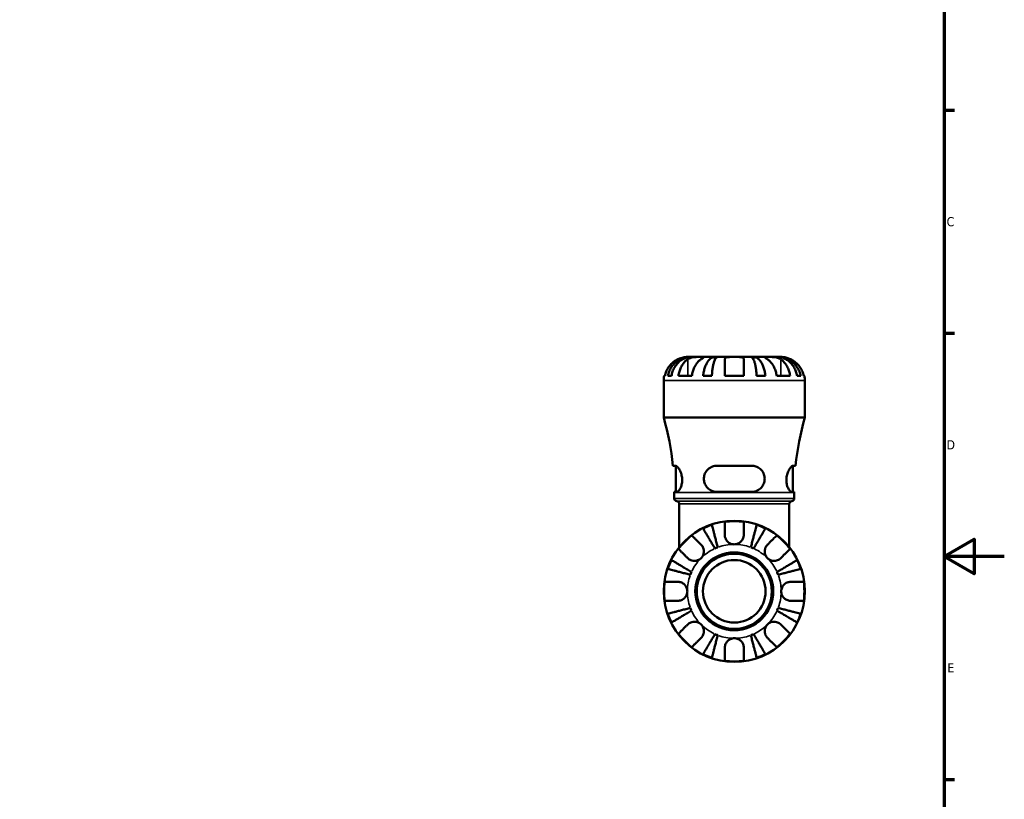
# Model space of a CAD drawing. Header units: millimetres. Extents: x 0 to 905, y -303 to 735.
# Tile 11 of 16: x 513 to 841, y 216 to 476. Entities that reach past the tile are written whole.
import ezdxf

# ---------------------------------------------------------------- set-up
doc = ezdxf.new("R2010")
doc.units = ezdxf.units.MM
for name, color, linetype, lineweight in [('Border (ANSI)', 7, 'Continuous', 70), ('Visible (ANSI)', 7, 'Continuous', 50), ('Visible Narrow (ANSI)', 7, 'Continuous', 35)]:
    doc.layers.add(name, color=color, linetype=linetype, lineweight=lineweight)
doc.styles.add('Note Text (ANSI)', font='tahoma.ttf')

# ---------------------------------------------------------------- blocks, each defined once
blk = doc.blocks.new('Borders Default Border')
at = {"layer": 'Border (ANSI)'}
for p, q in [((821, 445.5), (824.45, 445.5)), ((821, 371.25), (824.45, 371.25)), ((821, 222.75), (824.45, 222.75))]:
    blk.add_line(p, q, dxfattribs=at)
at = {"layer": 'Border (ANSI)', "flags": 128}
for points in [[(20, 20), (20, 574), (821, 574), (821, 20), (20, 20)], [(841, 297), (821, 297), (831, 302.77), (831, 291.23), (821, 297)]]:
    blk.add_lwpolyline(points, dxfattribs=at)
at = {"layer": 'Border (ANSI)', "char_height": 3.05, "attachment_point": 7, "style": 'Note Text (ANSI)'}
for s, insert in [('C', (821.8, 406.8)), ('D', (821.81, 332.6)), ('E', (822.05, 258.35))]:
    blk.add_mtext(s, dxfattribs=dict(at, insert=insert))

msp = doc.modelspace()

# ---------------------------------------------------------------- linework, layer by layer
at = {"layer": 'Visible (ANSI)'}
for p, q in [((736.467, 363.364), (735.462, 363.364)), ((736.467, 363.364), (736.467, 363.352)), ((736.85, 363.364), (736.467, 363.364)), ((740.039, 363.364), (736.85, 363.364)), ((744.649, 363.364), (740.039, 363.364)), ((744.649, 363.364), (744.649, 362.455)), ((745.573, 363.364), (744.649, 363.364)), ((751.087, 363.364), (745.573, 363.364)), ((756.601, 363.364), (751.087, 363.364)), ((757.525, 363.364), (756.601, 363.364)), ((762.136, 363.364), (757.525, 363.364)), ((757.525, 363.364), (757.525, 362.455)), ((765.324, 363.364), (762.136, 363.364)), ((765.707, 363.364), (765.324, 363.364)), ((766.712, 363.364), (765.707, 363.364)), ((765.707, 363.364), (765.707, 363.352)), ((727.587, 343.204), (727.587, 355.489)), ((727.746, 357.064), (727.96, 357.064)), ((728.968, 357.064), (730.176, 357.064)), ((732.506, 357.064), (736.961, 357.064)), ((740.717, 357.064), (743.633, 357.064)), ((747.937, 357.064), (754.237, 357.064)), ((758.541, 357.064), (761.457, 357.064)), ((765.213, 357.064), (769.668, 357.064)), ((771.998, 357.064), (773.206, 357.064)), ((774.214, 357.064), (774.428, 357.064)), ((774.587, 343.204), (774.587, 355.489)), ((774.587, 343.204), (727.587, 343.204)), ((731.495, 327.177), (730.668, 327.177)), ((731.612, 318.427), (731.612, 327.16)), ((756.837, 327.177), (745.337, 327.177)), ((770.562, 318.427), (770.562, 327.16)), ((771.506, 327.177), (770.679, 327.177)), ((731.112, 318.427), (731.957, 318.427)), ((731.112, 316.289), (731.112, 318.244)), ((745.337, 318.427), (756.837, 318.427)), ((770.217, 318.427), (771.062, 318.427)), ((771.062, 316.289), (771.062, 318.244)), ((732.757, 300.07), (732.757, 314.424)), ((769.417, 300.07), (769.417, 314.424))]:
    msp.add_line(p, q, dxfattribs=at)
for radius in [23.5, 12.97, 12.5, 10.417]:
    msp.add_circle((751.087, 285.364), radius, dxfattribs=at)
for centre, radius, start, end in [((735.462, 355.489), 7.875, 168.46304, 180), ((766.712, 355.489), 7.875, 0, 11.53696), ((640.981, 318.244), 90.132, 5.68764, 16.07698), ((861.194, 318.244), 90.132, 163.92302, 174.31236), ((640.981, 318.244), 90.132, 0, 0.11601), ((861.194, 318.244), 90.132, 179.88399, 180), ((732.052, 316.289), 0.94, 180, 262.81924), ((731.817, 314.424), 0.94, 0, 82.81924), ((770.357, 314.424), 0.94, 97.18076, 180), ((770.122, 316.289), 0.94, 277.18076, 0), ((751.087, 285.364), 23.341, 82.24391, 97.75609), ((751.087, 285.364), 23.341, 108.62342, 116.37658), ((751.087, 285.364), 23.341, 63.62342, 71.37658), ((751.087, 285.364), 23.341, 127.24391, 142.75609), ((751.087, 285.364), 23.341, 37.24391, 52.75609), ((751.087, 285.364), 15.625, 110.66622, 114.33378), ((751.087, 285.364), 15.625, 65.66622, 69.33378), ((751.087, 285.364), 23.341, 153.62342, 161.37658), ((751.087, 285.364), 23.341, 18.62342, 26.37658), ((751.087, 285.364), 15.625, 155.66622, 159.33378), ((751.087, 285.364), 15.625, 20.66622, 24.33378), ((751.087, 285.364), 23.341, 172.24391, 187.75609), ((751.087, 285.364), 23.341, 352.24391, 7.75609), ((751.087, 285.364), 15.625, 200.66622, 204.33378), ((751.087, 285.364), 15.625, 335.66622, 339.33378), ((751.087, 285.364), 23.341, 198.62342, 206.37658), ((751.087, 285.364), 23.341, 333.62342, 341.37658), ((751.087, 285.364), 23.341, 217.24391, 232.75609), ((751.087, 285.364), 15.625, 245.66622, 249.33378), ((751.087, 285.364), 15.625, 290.66622, 294.33378), ((751.087, 285.364), 23.341, 307.24391, 322.75609), ((751.087, 285.364), 23.341, 243.62342, 251.37658), ((751.087, 285.364), 23.341, 288.62342, 296.37658), ((751.087, 285.364), 23.341, 262.24391, 277.75609)]:
    msp.add_arc(centre, radius, start, end, dxfattribs=at)
for points, knots in [([(732.312, 362.586), (731.979, 362.428), (731.642, 362.24), (730.876, 361.731), (730.462, 361.388), (729.769, 360.7), (729.426, 360.291), (728.835, 359.411), (728.586, 358.939), (728.218, 358.056), (728.063, 357.566), (727.96, 357.064)], [3.89239507, 3.89239507, 3.89239507, 3.89239507, 3.99831093, 3.99831093, 4.14541915, 4.14541915, 4.2913159, 4.2913159, 4.43721264, 4.43721264, 4.57824766, 4.57824766, 4.57824766, 4.57824766]), ([(728.968, 357.064), (729.068, 357.569), (729.219, 358.063), (729.575, 358.948), (729.815, 359.42), (730.385, 360.301), (730.716, 360.71), (731.383, 361.398), (731.78, 361.739), (732.636, 362.329), (733.095, 362.576), (733.968, 362.949), (734.464, 363.109), (735.477, 363.316), (735.994, 363.364), (736.467, 363.364)], [0.1494024, 0.1494024, 0.1494024, 0.1494024, 0.2912498, 0.2912498, 0.4370651, 0.4370651, 0.5828803, 0.5828803, 0.7290354, 0.7290354, 0.8751905, 0.8751905, 1.0219149, 1.0219149, 1.1686392, 1.1686392, 1.1686392, 1.1686392]), ([(736.85, 363.364), (736.429, 363.364), (735.968, 363.316), (735.067, 363.109), (734.626, 362.949), (733.848, 362.576), (733.441, 362.329), (732.679, 361.739), (732.325, 361.398), (731.732, 360.71), (731.437, 360.301), (730.929, 359.42), (730.716, 358.948), (730.399, 358.063), (730.265, 357.569), (730.176, 357.064)], [3.5133937, 3.5133937, 3.5133937, 3.5133937, 3.6601181, 3.6601181, 3.8068425, 3.8068425, 3.9529976, 3.9529976, 4.0991526, 4.0991526, 4.2449679, 4.2449679, 4.3907831, 4.3907831, 4.5326305, 4.5326305, 4.5326305, 4.5326305]), ([(735.462, 363.364), (735.462, 363.364), (735.435, 363.364), (735.326, 363.363), (735.24, 363.361), (734.951, 363.344), (734.71, 363.321), (734.198, 363.233), (733.953, 363.179), (733.431, 363.033), (733.16, 362.943), (732.694, 362.76), (732.501, 362.676), (732.312, 362.586)], [0, 0, 0, 0, 0.0712621, 0.0712621, 0.14674386, 0.14674386, 0.26523779, 0.26523779, 0.3552048, 0.3552048, 0.4448049, 0.4448049, 0.50788946, 0.50788946, 0.50788946, 0.50788946]), ([(732.506, 357.064), (732.579, 357.566), (732.689, 358.056), (732.949, 358.939), (733.125, 359.411), (733.543, 360.291), (733.786, 360.7), (734.275, 361.388), (734.568, 361.731), (735.11, 362.24), (735.348, 362.428), (735.584, 362.586)], [0.14941001, 0.14941001, 0.14941001, 0.14941001, 0.29044502, 0.29044502, 0.43634177, 0.43634177, 0.58223851, 0.58223851, 0.72934673, 0.72934673, 0.83526259, 0.83526259, 0.83526259, 0.83526259]), ([(735.584, 362.586), (735.67, 362.644), (735.762, 362.699), (736.017, 362.836), (736.189, 362.911), (736.562, 363.046), (736.763, 363.105), (737.262, 363.219), (737.563, 363.265), (738.259, 363.337), (738.647, 363.352), (739.395, 363.366), (739.744, 363.364), (740.039, 363.364)], [-0.50766593, -0.50766593, -0.50766593, -0.50766593, -0.46718991, -0.46718991, -0.40200215, -0.40200215, -0.33506637, -0.33506637, -0.24300458, -0.24300458, -0.12488859, -0.12488859, 0, 0, 0, 0]), ([(740.039, 362.586), (739.803, 362.428), (739.565, 362.24), (739.023, 361.731), (738.73, 361.388), (738.24, 360.7), (737.998, 360.291), (737.58, 359.411), (737.404, 358.939), (737.144, 358.056), (737.034, 357.566), (736.961, 357.064)], [3.8924012, 3.8924012, 3.8924012, 3.8924012, 3.99831706, 3.99831706, 4.14542528, 4.14542528, 4.29132202, 4.29132202, 4.43721877, 4.43721877, 4.57825378, 4.57825378, 4.57825378, 4.57825378]), ([(740.039, 363.364), (740.194, 363.364), (740.333, 363.364), (740.581, 363.363), (740.687, 363.362), (740.885, 363.349), (740.95, 363.334), (740.969, 363.269), (740.931, 363.222), (740.79, 363.105), (740.711, 363.046), (740.519, 362.911), (740.408, 362.836), (740.207, 362.7), (740.125, 362.644), (740.039, 362.586)], [0, 0, 0, 0, 0.06608139, 0.06608139, 0.13667451, 0.13667451, 0.23873403, 0.23873403, 0.33457773, 0.33457773, 0.40157847, 0.40157847, 0.46685307, 0.46685307, 0.50745344, 0.50745344, 0.50745344, 0.50745344]), ([(740.717, 357.064), (740.77, 357.569), (740.849, 358.063), (741.035, 358.948), (741.161, 359.42), (741.46, 360.301), (741.634, 360.71), (741.983, 361.398), (742.192, 361.739), (742.64, 362.329), (742.881, 362.576), (743.338, 362.949), (743.598, 363.109), (744.129, 363.316), (744.401, 363.364), (744.649, 363.364)], [0.1494024, 0.1494024, 0.1494024, 0.1494024, 0.2912498, 0.2912498, 0.4370651, 0.4370651, 0.5828803, 0.5828803, 0.7290354, 0.7290354, 0.8751905, 0.8751905, 1.0219149, 1.0219149, 1.1686392, 1.1686392, 1.1686392, 1.1686392]), ([(745.573, 363.364), (745.45, 363.364), (745.316, 363.316), (745.054, 363.109), (744.926, 362.949), (744.7, 362.576), (744.582, 362.329), (744.36, 361.739), (744.258, 361.398), (744.085, 360.71), (744, 360.301), (743.852, 359.42), (743.79, 358.948), (743.698, 358.063), (743.659, 357.569), (743.633, 357.064)], [3.5133937, 3.5133937, 3.5133937, 3.5133937, 3.6601181, 3.6601181, 3.8068425, 3.8068425, 3.9529976, 3.9529976, 4.0991526, 4.0991526, 4.2449679, 4.2449679, 4.3907831, 4.3907831, 4.5326306, 4.5326306, 4.5326306, 4.5326306]), ([(747.937, 362.586), (747.937, 362.649), (747.945, 362.708), (747.986, 362.843), (748.029, 362.916), (748.155, 363.047), (748.24, 363.104), (748.494, 363.219), (748.681, 363.266), (749.183, 363.337), (749.513, 363.352), (750.259, 363.366), (750.671, 363.364), (751.087, 363.364)], [-0.50816407, -0.50816407, -0.50816407, -0.50816407, -0.46460526, -0.46460526, -0.40154747, -0.40154747, -0.3356183, -0.3356183, -0.24286964, -0.24286964, -0.12490659, -0.12490659, 0, 0, 0, 0]), ([(747.937, 357.064), (747.937, 357.566), (747.937, 358.056), (747.937, 358.939), (747.937, 359.411), (747.937, 360.291), (747.937, 360.7), (747.937, 361.388), (747.937, 361.731), (747.937, 362.24), (747.937, 362.428), (747.937, 362.586)], [0.14941001, 0.14941001, 0.14941001, 0.14941001, 0.29044502, 0.29044502, 0.43634177, 0.43634177, 0.58223851, 0.58223851, 0.72934673, 0.72934673, 0.83526259, 0.83526259, 0.83526259, 0.83526259]), ([(751.087, 363.364), (751.306, 363.364), (751.525, 363.364), (751.969, 363.363), (752.192, 363.362), (752.778, 363.348), (753.112, 363.328), (753.589, 363.243), (753.755, 363.193), (753.981, 363.075), (754.056, 363.016), (754.169, 362.879), (754.206, 362.802), (754.233, 362.675), (754.237, 362.632), (754.237, 362.586)], [-2.17667965, -2.17667965, -2.17667965, -2.17667965, -2.11086653, -2.11086653, -2.04055216, -2.04055216, -1.91738302, -1.91738302, -1.82942275, -1.82942275, -1.76558177, -1.76558177, -1.70117883, -1.70117883, -1.66961913, -1.66961913, -1.66961913, -1.66961913]), ([(754.237, 362.586), (754.237, 362.428), (754.237, 362.24), (754.237, 361.731), (754.237, 361.388), (754.237, 360.7), (754.237, 360.291), (754.237, 359.411), (754.237, 358.939), (754.237, 358.056), (754.237, 357.566), (754.237, 357.064)], [3.89239525, 3.89239525, 3.89239525, 3.89239525, 3.99831111, 3.99831111, 4.14541932, 4.14541932, 4.29131607, 4.29131607, 4.43721281, 4.43721281, 4.57824783, 4.57824783, 4.57824783, 4.57824783]), ([(758.541, 357.064), (758.515, 357.569), (758.476, 358.063), (758.384, 358.948), (758.322, 359.42), (758.174, 360.301), (758.089, 360.71), (757.916, 361.398), (757.814, 361.739), (757.592, 362.329), (757.474, 362.576), (757.248, 362.949), (757.12, 363.109), (756.858, 363.316), (756.724, 363.364), (756.601, 363.364)], [0.1494024, 0.1494024, 0.1494024, 0.1494024, 0.2912498, 0.2912498, 0.4370651, 0.4370651, 0.5828803, 0.5828803, 0.7290354, 0.7290354, 0.8751905, 0.8751905, 1.0219149, 1.0219149, 1.1686392, 1.1686392, 1.1686392, 1.1686392]), ([(757.525, 363.364), (757.774, 363.364), (758.045, 363.316), (758.576, 363.109), (758.836, 362.949), (759.294, 362.576), (759.534, 362.329), (759.982, 361.739), (760.191, 361.398), (760.54, 360.71), (760.714, 360.301), (761.013, 359.42), (761.139, 358.948), (761.325, 358.063), (761.404, 357.569), (761.457, 357.064)], [3.5133942, 3.5133942, 3.5133942, 3.5133942, 3.6601185, 3.6601185, 3.8068429, 3.8068429, 3.952998, 3.952998, 4.0991531, 4.0991531, 4.2449683, 4.2449683, 4.3907836, 4.3907836, 4.532631, 4.532631, 4.532631, 4.532631]), ([(762.136, 362.586), (762.049, 362.644), (761.967, 362.699), (761.766, 362.836), (761.655, 362.911), (761.463, 363.046), (761.385, 363.105), (761.247, 363.219), (761.208, 363.265), (761.221, 363.337), (761.3, 363.352), (761.608, 363.366), (761.841, 363.364), (762.136, 363.364)], [-0.50766593, -0.50766593, -0.50766593, -0.50766593, -0.46718991, -0.46718991, -0.40200215, -0.40200215, -0.33506637, -0.33506637, -0.24300458, -0.24300458, -0.12488859, -0.12488859, 0, 0, 0, 0]), ([(762.136, 363.364), (762.291, 363.364), (762.463, 363.364), (762.845, 363.363), (763.056, 363.362), (763.596, 363.349), (763.931, 363.334), (764.587, 363.269), (764.9, 363.222), (765.411, 363.105), (765.612, 363.046), (765.985, 362.911), (766.156, 362.836), (766.412, 362.7), (766.504, 362.644), (766.59, 362.586)], [0, 0, 0, 0, 0.06608139, 0.06608139, 0.13667451, 0.13667451, 0.23873403, 0.23873403, 0.33457773, 0.33457773, 0.40157847, 0.40157847, 0.46685307, 0.46685307, 0.50745344, 0.50745344, 0.50745344, 0.50745344]), ([(765.213, 357.064), (765.14, 357.566), (765.03, 358.056), (764.77, 358.939), (764.595, 359.411), (764.176, 360.291), (763.934, 360.7), (763.444, 361.388), (763.151, 361.731), (762.609, 362.24), (762.371, 362.428), (762.136, 362.586)], [0.14941001, 0.14941001, 0.14941001, 0.14941001, 0.29044502, 0.29044502, 0.43634177, 0.43634177, 0.58223851, 0.58223851, 0.72934673, 0.72934673, 0.83526259, 0.83526259, 0.83526259, 0.83526259]), ([(771.998, 357.064), (771.909, 357.569), (771.775, 358.063), (771.458, 358.948), (771.245, 359.42), (770.737, 360.301), (770.442, 360.71), (769.849, 361.398), (769.495, 361.739), (768.734, 362.329), (768.326, 362.576), (767.548, 362.949), (767.107, 363.109), (766.206, 363.316), (765.745, 363.364), (765.324, 363.364)], [0.1494024, 0.1494024, 0.1494024, 0.1494024, 0.2912498, 0.2912498, 0.4370651, 0.4370651, 0.5828803, 0.5828803, 0.7290354, 0.7290354, 0.8751905, 0.8751905, 1.0219149, 1.0219149, 1.1686392, 1.1686392, 1.1686392, 1.1686392]), ([(765.707, 363.364), (766.18, 363.364), (766.697, 363.316), (767.71, 363.109), (768.206, 362.949), (769.079, 362.576), (769.538, 362.329), (770.394, 361.739), (770.791, 361.398), (771.458, 360.71), (771.789, 360.301), (772.36, 359.42), (772.599, 358.948), (772.955, 358.063), (773.106, 357.569), (773.206, 357.064)], [3.5133937, 3.5133937, 3.5133937, 3.5133937, 3.6601181, 3.6601181, 3.8068425, 3.8068425, 3.9529976, 3.9529976, 4.0991526, 4.0991526, 4.2449679, 4.2449679, 4.3907831, 4.3907831, 4.5326305, 4.5326305, 4.5326305, 4.5326305]), ([(766.59, 362.586), (766.826, 362.428), (767.064, 362.24), (767.606, 361.731), (767.899, 361.388), (768.389, 360.7), (768.631, 360.291), (769.049, 359.411), (769.225, 358.939), (769.485, 358.056), (769.595, 357.566), (769.668, 357.064)], [3.89239525, 3.89239525, 3.89239525, 3.89239525, 3.99831111, 3.99831111, 4.14541932, 4.14541932, 4.29131607, 4.29131607, 4.43721281, 4.43721281, 4.57824783, 4.57824783, 4.57824783, 4.57824783]), ([(769.862, 362.586), (769.731, 362.649), (769.599, 362.708), (769.273, 362.843), (769.081, 362.916), (768.692, 363.047), (768.497, 363.104), (768.048, 363.219), (767.806, 363.266), (767.323, 363.337), (767.105, 363.352), (766.795, 363.366), (766.712, 363.364), (766.712, 363.364)], [-0.50816407, -0.50816407, -0.50816407, -0.50816407, -0.46460526, -0.46460526, -0.40154747, -0.40154747, -0.3356183, -0.3356183, -0.24286964, -0.24286964, -0.12490659, -0.12490659, 0, 0, 0, 0]), ([(774.214, 357.064), (774.111, 357.566), (773.956, 358.056), (773.588, 358.939), (773.34, 359.411), (772.748, 360.291), (772.405, 360.7), (771.713, 361.388), (771.298, 361.731), (770.532, 362.24), (770.195, 362.428), (769.862, 362.586)], [0.14941001, 0.14941001, 0.14941001, 0.14941001, 0.29044502, 0.29044502, 0.43634177, 0.43634177, 0.58223851, 0.58223851, 0.72934673, 0.72934673, 0.83526259, 0.83526259, 0.83526259, 0.83526259]), ([(731.495, 327.177), (731.535, 327.177), (731.577, 327.17), (731.777, 327.113), (731.956, 326.99), (732.389, 326.556), (732.648, 326.203), (733.118, 325.344), (733.329, 324.846), (733.607, 323.851), (733.693, 323.383), (733.761, 322.452), (733.749, 322.005), (733.634, 321.086), (733.522, 320.633), (733.216, 319.771), (733.014, 319.384), (732.59, 318.776), (732.368, 318.566), (732.094, 318.443), (732.024, 318.427), (731.957, 318.427)], [-1.5504748, -1.5504748, -1.5504748, -1.5504748, -1.5078389, -1.5078389, -1.3558342, -1.3558342, -1.1621114, -1.1621114, -0.9781176, -0.9781176, -0.8328765, -0.8328765, -0.6971284, -0.6971284, -0.5425541, -0.5425541, -0.3637287, -0.3637287, -0.1747063, -0.1747063, -0.1051724, -0.1051724, -0.1051724, -0.1051724]), ([(745.337, 318.427), (745.22, 318.427), (745.103, 318.431), (744.494, 318.48), (744.017, 318.602), (743.052, 319.028), (742.579, 319.357), (741.811, 320.157), (741.508, 320.615), (741.121, 321.548), (741.012, 321.996), (740.939, 322.917), (740.976, 323.373), (741.204, 324.331), (741.417, 324.811), (742.048, 325.753), (742.498, 326.186), (743.503, 326.815), (744.049, 327.024), (744.861, 327.157), (745.098, 327.177), (745.337, 327.177)], [-1.538823, -1.538823, -1.538823, -1.538823, -1.5020365, -1.5020365, -1.3466651, -1.3466651, -1.1649849, -1.1649849, -0.9956081, -0.9956081, -0.8562614, -0.8562614, -0.7176824, -0.7176824, -0.5542758, -0.5542758, -0.354985, -0.354985, -0.1689976, -0.1689976, -0.0938978, -0.0938978, -0.0938978, -0.0938978]), ([(756.837, 327.177), (756.973, 327.177), (757.108, 327.17), (757.723, 327.113), (758.186, 326.99), (759.162, 326.556), (759.653, 326.203), (760.442, 325.344), (760.75, 324.846), (761.11, 323.851), (761.2, 323.383), (761.221, 322.452), (761.162, 322.005), (760.894, 321.086), (760.669, 320.633), (760.044, 319.771), (759.625, 319.384), (758.649, 318.776), (758.087, 318.566), (757.278, 318.443), (757.058, 318.427), (756.837, 318.427)], [-1.5504748, -1.5504748, -1.5504748, -1.5504748, -1.5078389, -1.5078389, -1.3558342, -1.3558342, -1.1621114, -1.1621114, -0.9781176, -0.9781176, -0.8328765, -0.8328765, -0.6971284, -0.6971284, -0.5425541, -0.5425541, -0.3637287, -0.3637287, -0.1747063, -0.1747063, -0.1051724, -0.1051724, -0.1051724, -0.1051724]), ([(770.217, 318.427), (770.182, 318.427), (770.145, 318.431), (769.95, 318.48), (769.776, 318.602), (769.387, 319.028), (769.172, 319.357), (768.804, 320.157), (768.651, 320.615), (768.468, 321.548), (768.424, 321.996), (768.432, 322.917), (768.482, 323.373), (768.681, 324.331), (768.841, 324.811), (769.254, 325.753), (769.517, 326.186), (770.014, 326.815), (770.248, 327.024), (770.533, 327.157), (770.609, 327.177), (770.679, 327.177)], [-1.538823, -1.538823, -1.538823, -1.538823, -1.5020365, -1.5020365, -1.3466651, -1.3466651, -1.1649849, -1.1649849, -0.9956081, -0.9956081, -0.8562614, -0.8562614, -0.7176824, -0.7176824, -0.5542758, -0.5542758, -0.354985, -0.354985, -0.1689976, -0.1689976, -0.0938978, -0.0938978, -0.0938978, -0.0938978]), ([(747.937, 304.139), (747.937, 304.472), (747.937, 304.809), (747.937, 305.576), (747.937, 305.99), (747.937, 306.682), (747.937, 307.025), (747.937, 307.617), (747.937, 307.865), (747.937, 308.233), (747.937, 308.388), (747.937, 308.492)], [3.89239507, 3.89239507, 3.89239507, 3.89239507, 3.99831093, 3.99831093, 4.14541915, 4.14541915, 4.2913159, 4.2913159, 4.43721264, 4.43721264, 4.57824766, 4.57824766, 4.57824766, 4.57824766]), ([(754.237, 308.492), (754.237, 308.388), (754.237, 308.233), (754.237, 307.865), (754.237, 307.617), (754.237, 307.025), (754.237, 306.682), (754.237, 305.99), (754.237, 305.576), (754.237, 304.809), (754.237, 304.472), (754.237, 304.139)], [0.14941001, 0.14941001, 0.14941001, 0.14941001, 0.29044502, 0.29044502, 0.43634177, 0.43634177, 0.58223851, 0.58223851, 0.72934673, 0.72934673, 0.83526259, 0.83526259, 0.83526259, 0.83526259]), ([(744.649, 299.601), (744.401, 300.022), (744.129, 300.483), (743.598, 301.384), (743.338, 301.825), (742.881, 302.603), (742.64, 303.011), (742.192, 303.772), (741.983, 304.126), (741.634, 304.72), (741.46, 305.014), (741.161, 305.522), (741.035, 305.736), (740.849, 306.052), (740.77, 306.186), (740.717, 306.275)], [3.5133937, 3.5133937, 3.5133937, 3.5133937, 3.6601181, 3.6601181, 3.8068425, 3.8068425, 3.9529976, 3.9529976, 4.0991526, 4.0991526, 4.2449679, 4.2449679, 4.3907831, 4.3907831, 4.5326305, 4.5326305, 4.5326305, 4.5326305]), ([(743.633, 307.483), (743.659, 307.383), (743.698, 307.232), (743.79, 306.877), (743.852, 306.637), (744, 306.066), (744.085, 305.735), (744.258, 305.068), (744.36, 304.671), (744.582, 303.815), (744.7, 303.357), (744.926, 302.483), (745.054, 301.987), (745.316, 300.974), (745.45, 300.457), (745.573, 299.984)], [0.1494024, 0.1494024, 0.1494024, 0.1494024, 0.2912498, 0.2912498, 0.4370651, 0.4370651, 0.5828803, 0.5828803, 0.7290354, 0.7290354, 0.8751905, 0.8751905, 1.0219149, 1.0219149, 1.1686392, 1.1686392, 1.1686392, 1.1686392]), ([(756.601, 299.984), (756.724, 300.457), (756.858, 300.974), (757.12, 301.987), (757.248, 302.483), (757.474, 303.357), (757.592, 303.815), (757.814, 304.671), (757.916, 305.068), (758.089, 305.735), (758.174, 306.066), (758.322, 306.637), (758.384, 306.877), (758.476, 307.232), (758.515, 307.383), (758.541, 307.483)], [3.5133937, 3.5133937, 3.5133937, 3.5133937, 3.6601181, 3.6601181, 3.8068425, 3.8068425, 3.9529976, 3.9529976, 4.0991526, 4.0991526, 4.2449679, 4.2449679, 4.3907831, 4.3907831, 4.5326305, 4.5326305, 4.5326305, 4.5326305]), ([(761.457, 306.275), (761.404, 306.186), (761.325, 306.052), (761.139, 305.736), (761.013, 305.522), (760.714, 305.014), (760.54, 304.72), (760.191, 304.126), (759.982, 303.772), (759.534, 303.011), (759.294, 302.603), (758.836, 301.825), (758.576, 301.384), (758.045, 300.483), (757.774, 300.022), (757.525, 299.601)], [0.1494024, 0.1494024, 0.1494024, 0.1494024, 0.2912498, 0.2912498, 0.4370651, 0.4370651, 0.5828803, 0.5828803, 0.7290354, 0.7290354, 0.8751905, 0.8751905, 1.0219149, 1.0219149, 1.1686392, 1.1686392, 1.1686392, 1.1686392]), ([(736.961, 303.945), (737.034, 303.872), (737.144, 303.762), (737.404, 303.502), (737.58, 303.326), (737.998, 302.908), (738.24, 302.666), (738.73, 302.176), (739.023, 301.883), (739.565, 301.341), (739.803, 301.103), (740.039, 300.867)], [0.14941001, 0.14941001, 0.14941001, 0.14941001, 0.29044502, 0.29044502, 0.43634177, 0.43634177, 0.58223851, 0.58223851, 0.72934673, 0.72934673, 0.83526259, 0.83526259, 0.83526259, 0.83526259]), ([(751.087, 300.989), (750.837, 300.989), (750.587, 301.019), (750.076, 301.143), (749.818, 301.243), (749.222, 301.569), (748.909, 301.829), (748.482, 302.348), (748.34, 302.576), (748.156, 302.972), (748.098, 303.131), (748.011, 303.441), (747.981, 303.591), (747.945, 303.875), (747.937, 304.008), (747.937, 304.139)], [0, 0, 0, 0, 0.07514839, 0.07514839, 0.15775683, 0.15775683, 0.27887104, 0.27887104, 0.36056434, 0.36056434, 0.41315921, 0.41315921, 0.46174689, 0.46174689, 0.50485698, 0.50485698, 0.50485698, 0.50485698]), ([(754.237, 304.139), (754.237, 304.127), (754.237, 304.114), (754.235, 303.933), (754.219, 303.762), (754.163, 303.442), (754.125, 303.294), (754.018, 302.971), (753.944, 302.798), (753.698, 302.347), (753.499, 302.086), (752.982, 301.593), (752.656, 301.38), (751.915, 301.072), (751.504, 300.989), (751.087, 300.989)], [-0.51072287, -0.51072287, -0.51072287, -0.51072287, -0.50653573, -0.50653573, -0.4498196, -0.4498196, -0.40070764, -0.40070764, -0.34173664, -0.34173664, -0.24159774, -0.24159774, -0.12498377, -0.12498377, 0, 0, 0, 0]), ([(762.136, 300.867), (762.371, 301.103), (762.609, 301.341), (763.151, 301.883), (763.444, 302.176), (763.934, 302.666), (764.176, 302.908), (764.595, 303.326), (764.77, 303.502), (765.03, 303.762), (765.14, 303.872), (765.213, 303.945)], [3.89239507, 3.89239507, 3.89239507, 3.89239507, 3.99831093, 3.99831093, 4.14541915, 4.14541915, 4.2913159, 4.2913159, 4.43721264, 4.43721264, 4.57824766, 4.57824766, 4.57824766, 4.57824766]), ([(735.584, 296.413), (735.348, 296.648), (735.11, 296.886), (734.568, 297.428), (734.275, 297.721), (733.786, 298.211), (733.543, 298.453), (733.125, 298.872), (732.949, 299.048), (732.689, 299.307), (732.579, 299.417), (732.506, 299.49)], [3.89239507, 3.89239507, 3.89239507, 3.89239507, 3.99831093, 3.99831093, 4.14541915, 4.14541915, 4.2913159, 4.2913159, 4.43721264, 4.43721264, 4.57824766, 4.57824766, 4.57824766, 4.57824766]), ([(740.039, 300.867), (740.125, 300.781), (740.207, 300.689), (740.408, 300.434), (740.519, 300.262), (740.711, 299.889), (740.79, 299.689), (740.927, 299.19), (740.966, 298.889), (740.954, 298.192), (740.874, 297.805), (740.566, 297.057), (740.333, 296.707), (740.039, 296.413)], [-0.50766593, -0.50766593, -0.50766593, -0.50766593, -0.46718991, -0.46718991, -0.40200215, -0.40200215, -0.33506637, -0.33506637, -0.24300458, -0.24300458, -0.12488859, -0.12488859, 0, 0, 0, 0]), ([(762.136, 296.413), (761.98, 296.568), (761.841, 296.74), (761.593, 297.122), (761.487, 297.333), (761.289, 297.873), (761.224, 298.208), (761.205, 298.864), (761.244, 299.177), (761.384, 299.688), (761.463, 299.889), (761.655, 300.262), (761.766, 300.434), (761.967, 300.689), (762.049, 300.781), (762.136, 300.867)], [0, 0, 0, 0, 0.06608139, 0.06608139, 0.13667451, 0.13667451, 0.23873403, 0.23873403, 0.33457773, 0.33457773, 0.40157847, 0.40157847, 0.46685307, 0.46685307, 0.50745344, 0.50745344, 0.50745344, 0.50745344]), ([(769.668, 299.49), (769.595, 299.417), (769.485, 299.307), (769.225, 299.048), (769.049, 298.872), (768.631, 298.453), (768.389, 298.211), (767.899, 297.721), (767.606, 297.428), (767.064, 296.886), (766.826, 296.648), (766.59, 296.413)], [0.14941001, 0.14941001, 0.14941001, 0.14941001, 0.29044502, 0.29044502, 0.43634177, 0.43634177, 0.58223851, 0.58223851, 0.72934673, 0.72934673, 0.83526259, 0.83526259, 0.83526259, 0.83526259]), ([(730.176, 295.734), (730.265, 295.681), (730.399, 295.602), (730.716, 295.416), (730.929, 295.29), (731.437, 294.991), (731.732, 294.818), (732.325, 294.468), (732.679, 294.26), (733.441, 293.811), (733.848, 293.571), (734.626, 293.113), (735.067, 292.853), (735.968, 292.322), (736.429, 292.051), (736.85, 291.802)], [0.1494024, 0.1494024, 0.1494024, 0.1494024, 0.2912498, 0.2912498, 0.4370651, 0.4370651, 0.5828803, 0.5828803, 0.7290354, 0.7290354, 0.8751905, 0.8751905, 1.0219149, 1.0219149, 1.1686392, 1.1686392, 1.1686392, 1.1686392]), ([(740.039, 296.413), (739.883, 296.257), (739.711, 296.118), (739.329, 295.87), (739.118, 295.764), (738.578, 295.566), (738.243, 295.502), (737.588, 295.482), (737.274, 295.521), (736.763, 295.662), (736.562, 295.74), (736.189, 295.932), (736.018, 296.043), (735.762, 296.244), (735.67, 296.326), (735.584, 296.413)], [0, 0, 0, 0, 0.06608139, 0.06608139, 0.13667451, 0.13667451, 0.23873403, 0.23873403, 0.33457773, 0.33457773, 0.40157847, 0.40157847, 0.46685307, 0.46685307, 0.50745344, 0.50745344, 0.50745344, 0.50745344]), ([(766.59, 296.413), (766.504, 296.327), (766.412, 296.244), (766.157, 296.043), (765.985, 295.932), (765.612, 295.741), (765.411, 295.662), (764.913, 295.524), (764.611, 295.485), (763.915, 295.498), (763.528, 295.578), (762.78, 295.885), (762.43, 296.118), (762.136, 296.413)], [-0.50766593, -0.50766593, -0.50766593, -0.50766593, -0.46718991, -0.46718991, -0.40200215, -0.40200215, -0.33506637, -0.33506637, -0.24300458, -0.24300458, -0.12488859, -0.12488859, 0, 0, 0, 0]), ([(765.324, 291.802), (765.745, 292.051), (766.206, 292.322), (767.107, 292.853), (767.548, 293.113), (768.326, 293.571), (768.734, 293.811), (769.495, 294.26), (769.849, 294.468), (770.442, 294.818), (770.737, 294.991), (771.245, 295.29), (771.458, 295.416), (771.775, 295.602), (771.909, 295.681), (771.998, 295.734)], [3.5133937, 3.5133937, 3.5133937, 3.5133937, 3.6601181, 3.6601181, 3.8068425, 3.8068425, 3.9529976, 3.9529976, 4.0991526, 4.0991526, 4.2449679, 4.2449679, 4.3907831, 4.3907831, 4.5326305, 4.5326305, 4.5326305, 4.5326305]), ([(736.467, 290.879), (735.994, 291.001), (735.477, 291.135), (734.464, 291.397), (733.968, 291.525), (733.095, 291.751), (732.636, 291.869), (731.78, 292.091), (731.383, 292.194), (730.716, 292.366), (730.385, 292.452), (729.815, 292.599), (729.575, 292.661), (729.219, 292.753), (729.068, 292.792), (728.968, 292.818)], [3.5133937, 3.5133937, 3.5133937, 3.5133937, 3.6601181, 3.6601181, 3.8068425, 3.8068425, 3.9529976, 3.9529976, 4.0991526, 4.0991526, 4.2449679, 4.2449679, 4.3907831, 4.3907831, 4.5326305, 4.5326305, 4.5326305, 4.5326305]), ([(773.206, 292.818), (773.106, 292.792), (772.955, 292.753), (772.599, 292.661), (772.36, 292.599), (771.789, 292.452), (771.458, 292.366), (770.791, 292.194), (770.394, 292.091), (769.538, 291.869), (769.079, 291.751), (768.206, 291.525), (767.71, 291.397), (766.697, 291.135), (766.18, 291.001), (765.707, 290.879)], [0.1494024, 0.1494024, 0.1494024, 0.1494024, 0.2912498, 0.2912498, 0.4370651, 0.4370651, 0.5828803, 0.5828803, 0.7290354, 0.7290354, 0.8751905, 0.8751905, 1.0219149, 1.0219149, 1.1686392, 1.1686392, 1.1686392, 1.1686392]), ([(727.96, 288.514), (728.063, 288.514), (728.218, 288.514), (728.586, 288.514), (728.835, 288.514), (729.426, 288.514), (729.769, 288.514), (730.462, 288.514), (730.876, 288.514), (731.642, 288.514), (731.979, 288.514), (732.312, 288.514)], [0.14941001, 0.14941001, 0.14941001, 0.14941001, 0.29044502, 0.29044502, 0.43634177, 0.43634177, 0.58223851, 0.58223851, 0.72934673, 0.72934673, 0.83526259, 0.83526259, 0.83526259, 0.83526259]), ([(732.312, 288.514), (732.443, 288.514), (732.575, 288.506), (732.901, 288.465), (733.093, 288.422), (733.482, 288.296), (733.677, 288.211), (734.126, 287.957), (734.368, 287.771), (734.852, 287.268), (735.069, 286.938), (735.38, 286.192), (735.462, 285.781), (735.462, 285.364)], [-0.50816407, -0.50816407, -0.50816407, -0.50816407, -0.46460526, -0.46460526, -0.40154747, -0.40154747, -0.3356183, -0.3356183, -0.24286964, -0.24286964, -0.12490659, -0.12490659, 0, 0, 0, 0]), ([(766.712, 285.364), (766.712, 285.584), (766.735, 285.802), (766.829, 286.246), (766.903, 286.469), (767.173, 287.055), (767.415, 287.389), (767.926, 287.866), (768.163, 288.032), (768.6, 288.258), (768.791, 288.333), (769.181, 288.446), (769.378, 288.483), (769.671, 288.51), (769.767, 288.514), (769.862, 288.514)], [-2.17667965, -2.17667965, -2.17667965, -2.17667965, -2.11086653, -2.11086653, -2.04055216, -2.04055216, -1.91738302, -1.91738302, -1.82942275, -1.82942275, -1.76558177, -1.76558177, -1.70117883, -1.70117883, -1.66961913, -1.66961913, -1.66961913, -1.66961913]), ([(769.862, 288.514), (770.195, 288.514), (770.532, 288.514), (771.298, 288.514), (771.713, 288.514), (772.405, 288.514), (772.748, 288.514), (773.34, 288.514), (773.588, 288.514), (773.956, 288.514), (774.111, 288.514), (774.214, 288.514)], [3.89239507, 3.89239507, 3.89239507, 3.89239507, 3.99831093, 3.99831093, 4.14541915, 4.14541915, 4.2913159, 4.2913159, 4.43721264, 4.43721264, 4.57824766, 4.57824766, 4.57824766, 4.57824766]), ([(735.462, 285.364), (735.462, 285.145), (735.439, 284.926), (735.345, 284.482), (735.271, 284.259), (735.001, 283.674), (734.759, 283.339), (734.248, 282.862), (734.011, 282.697), (733.574, 282.47), (733.383, 282.395), (732.994, 282.282), (732.796, 282.245), (732.503, 282.218), (732.407, 282.214), (732.312, 282.214)], [-2.17667965, -2.17667965, -2.17667965, -2.17667965, -2.11086653, -2.11086653, -2.04055216, -2.04055216, -1.91738302, -1.91738302, -1.82942275, -1.82942275, -1.76558177, -1.76558177, -1.70117883, -1.70117883, -1.66961913, -1.66961913, -1.66961913, -1.66961913]), ([(769.862, 282.214), (769.731, 282.214), (769.599, 282.222), (769.273, 282.264), (769.081, 282.306), (768.692, 282.432), (768.497, 282.517), (768.048, 282.771), (767.806, 282.958), (767.323, 283.46), (767.105, 283.79), (766.795, 284.536), (766.712, 284.948), (766.712, 285.364)], [-0.50816407, -0.50816407, -0.50816407, -0.50816407, -0.46460526, -0.46460526, -0.40154747, -0.40154747, -0.3356183, -0.3356183, -0.24286964, -0.24286964, -0.12490659, -0.12490659, 0, 0, 0, 0]), ([(732.312, 282.214), (731.979, 282.214), (731.642, 282.214), (730.876, 282.214), (730.462, 282.214), (729.769, 282.214), (729.426, 282.214), (728.835, 282.214), (728.586, 282.214), (728.218, 282.214), (728.063, 282.214), (727.96, 282.214)], [3.89239507, 3.89239507, 3.89239507, 3.89239507, 3.99831093, 3.99831093, 4.14541915, 4.14541915, 4.2913159, 4.2913159, 4.43721264, 4.43721264, 4.57824766, 4.57824766, 4.57824766, 4.57824766]), ([(774.214, 282.214), (774.111, 282.214), (773.956, 282.214), (773.588, 282.214), (773.34, 282.214), (772.748, 282.214), (772.405, 282.214), (771.713, 282.214), (771.298, 282.214), (770.532, 282.214), (770.195, 282.214), (769.862, 282.214)], [0.14941001, 0.14941001, 0.14941001, 0.14941001, 0.29044502, 0.29044502, 0.43634177, 0.43634177, 0.58223851, 0.58223851, 0.72934673, 0.72934673, 0.83526259, 0.83526259, 0.83526259, 0.83526259]), ([(728.968, 277.91), (729.068, 277.936), (729.219, 277.975), (729.575, 278.067), (729.815, 278.129), (730.385, 278.277), (730.716, 278.362), (731.383, 278.535), (731.78, 278.638), (732.636, 278.859), (733.095, 278.977), (733.968, 279.203), (734.464, 279.332), (735.477, 279.594), (735.994, 279.727), (736.467, 279.85)], [0.1494024, 0.1494024, 0.1494024, 0.1494024, 0.2912498, 0.2912498, 0.4370651, 0.4370651, 0.5828803, 0.5828803, 0.7290354, 0.7290354, 0.8751905, 0.8751905, 1.0219149, 1.0219149, 1.1686392, 1.1686392, 1.1686392, 1.1686392]), ([(736.85, 278.926), (736.429, 278.678), (735.968, 278.407), (735.067, 277.876), (734.626, 277.616), (733.848, 277.158), (733.441, 276.917), (732.679, 276.469), (732.325, 276.26), (731.732, 275.911), (731.437, 275.737), (730.929, 275.438), (730.716, 275.312), (730.399, 275.126), (730.265, 275.047), (730.176, 274.995)], [3.5133937, 3.5133937, 3.5133937, 3.5133937, 3.6601181, 3.6601181, 3.8068425, 3.8068425, 3.9529976, 3.9529976, 4.0991526, 4.0991526, 4.2449679, 4.2449679, 4.3907831, 4.3907831, 4.5326305, 4.5326305, 4.5326305, 4.5326305]), ([(771.998, 274.995), (771.909, 275.047), (771.775, 275.126), (771.458, 275.312), (771.245, 275.438), (770.737, 275.737), (770.442, 275.911), (769.849, 276.26), (769.495, 276.469), (768.734, 276.917), (768.326, 277.158), (767.548, 277.616), (767.107, 277.876), (766.206, 278.407), (765.745, 278.678), (765.324, 278.926)], [0.1494024, 0.1494024, 0.1494024, 0.1494024, 0.2912498, 0.2912498, 0.4370651, 0.4370651, 0.5828803, 0.5828803, 0.7290354, 0.7290354, 0.8751905, 0.8751905, 1.0219149, 1.0219149, 1.1686392, 1.1686392, 1.1686392, 1.1686392]), ([(765.707, 279.85), (766.18, 279.727), (766.697, 279.594), (767.71, 279.332), (768.206, 279.203), (769.079, 278.977), (769.538, 278.859), (770.394, 278.638), (770.791, 278.535), (771.458, 278.362), (771.789, 278.277), (772.36, 278.129), (772.599, 278.067), (772.955, 277.975), (773.106, 277.936), (773.206, 277.91)], [3.5133937, 3.5133937, 3.5133937, 3.5133937, 3.6601181, 3.6601181, 3.8068425, 3.8068425, 3.9529976, 3.9529976, 4.0991526, 4.0991526, 4.2449679, 4.2449679, 4.3907831, 4.3907831, 4.5326305, 4.5326305, 4.5326305, 4.5326305]), ([(732.506, 271.238), (732.579, 271.311), (732.689, 271.421), (732.949, 271.681), (733.125, 271.857), (733.543, 272.275), (733.786, 272.517), (734.275, 273.007), (734.568, 273.3), (735.11, 273.842), (735.348, 274.08), (735.584, 274.316)], [0.14941001, 0.14941001, 0.14941001, 0.14941001, 0.29044502, 0.29044502, 0.43634177, 0.43634177, 0.58223851, 0.58223851, 0.72934673, 0.72934673, 0.83526259, 0.83526259, 0.83526259, 0.83526259]), ([(735.584, 274.316), (735.67, 274.402), (735.762, 274.484), (736.017, 274.685), (736.189, 274.796), (736.562, 274.988), (736.763, 275.067), (737.262, 275.204), (737.563, 275.243), (738.259, 275.231), (738.647, 275.151), (739.395, 274.843), (739.744, 274.61), (740.039, 274.316)], [-0.50766593, -0.50766593, -0.50766593, -0.50766593, -0.46718991, -0.46718991, -0.40200215, -0.40200215, -0.33506637, -0.33506637, -0.24300458, -0.24300458, -0.12488859, -0.12488859, 0, 0, 0, 0]), ([(740.039, 274.316), (740.194, 274.16), (740.333, 273.988), (740.581, 273.606), (740.687, 273.395), (740.885, 272.856), (740.95, 272.52), (740.969, 271.865), (740.931, 271.551), (740.79, 271.04), (740.711, 270.84), (740.519, 270.466), (740.408, 270.295), (740.207, 270.039), (740.125, 269.947), (740.039, 269.861)], [0, 0, 0, 0, 0.06608139, 0.06608139, 0.13667451, 0.13667451, 0.23873403, 0.23873403, 0.33457773, 0.33457773, 0.40157847, 0.40157847, 0.46685307, 0.46685307, 0.50745344, 0.50745344, 0.50745344, 0.50745344]), ([(762.136, 269.861), (762.049, 269.947), (761.967, 270.039), (761.766, 270.294), (761.655, 270.466), (761.463, 270.839), (761.385, 271.04), (761.247, 271.539), (761.208, 271.84), (761.221, 272.536), (761.3, 272.924), (761.608, 273.672), (761.841, 274.021), (762.136, 274.316)], [-0.50766593, -0.50766593, -0.50766593, -0.50766593, -0.46718991, -0.46718991, -0.40200215, -0.40200215, -0.33506637, -0.33506637, -0.24300458, -0.24300458, -0.12488859, -0.12488859, 0, 0, 0, 0]), ([(762.136, 274.316), (762.291, 274.471), (762.463, 274.61), (762.845, 274.858), (763.056, 274.964), (763.596, 275.162), (763.931, 275.227), (764.587, 275.246), (764.9, 275.208), (765.411, 275.067), (765.612, 274.988), (765.985, 274.796), (766.156, 274.686), (766.412, 274.484), (766.504, 274.402), (766.59, 274.316)], [0, 0, 0, 0, 0.06608139, 0.06608139, 0.13667451, 0.13667451, 0.23873403, 0.23873403, 0.33457773, 0.33457773, 0.40157847, 0.40157847, 0.46685307, 0.46685307, 0.50745344, 0.50745344, 0.50745344, 0.50745344]), ([(766.59, 274.316), (766.826, 274.08), (767.064, 273.842), (767.606, 273.3), (767.899, 273.007), (768.389, 272.517), (768.631, 272.275), (769.049, 271.857), (769.225, 271.681), (769.485, 271.421), (769.595, 271.311), (769.668, 271.238)], [3.89239507, 3.89239507, 3.89239507, 3.89239507, 3.99831093, 3.99831093, 4.14541915, 4.14541915, 4.2913159, 4.2913159, 4.43721264, 4.43721264, 4.57824766, 4.57824766, 4.57824766, 4.57824766]), ([(740.039, 269.861), (739.803, 269.625), (739.565, 269.387), (739.023, 268.845), (738.73, 268.552), (738.24, 268.063), (737.998, 267.82), (737.58, 267.402), (737.404, 267.226), (737.144, 266.966), (737.034, 266.856), (736.961, 266.783)], [3.89239507, 3.89239507, 3.89239507, 3.89239507, 3.99831093, 3.99831093, 4.14541915, 4.14541915, 4.2913159, 4.2913159, 4.43721264, 4.43721264, 4.57824766, 4.57824766, 4.57824766, 4.57824766]), ([(740.717, 264.453), (740.77, 264.542), (740.849, 264.676), (741.035, 264.993), (741.161, 265.206), (741.46, 265.714), (741.634, 266.009), (741.983, 266.602), (742.192, 266.956), (742.64, 267.718), (742.881, 268.126), (743.338, 268.903), (743.598, 269.344), (744.129, 270.246), (744.401, 270.706), (744.649, 271.127)], [0.1494024, 0.1494024, 0.1494024, 0.1494024, 0.2912498, 0.2912498, 0.4370651, 0.4370651, 0.5828803, 0.5828803, 0.7290354, 0.7290354, 0.8751905, 0.8751905, 1.0219149, 1.0219149, 1.1686392, 1.1686392, 1.1686392, 1.1686392]), ([(745.573, 270.745), (745.45, 270.271), (745.316, 269.754), (745.054, 268.741), (744.926, 268.245), (744.7, 267.372), (744.582, 266.913), (744.36, 266.058), (744.258, 265.66), (744.085, 264.993), (744, 264.662), (743.852, 264.092), (743.79, 263.852), (743.698, 263.496), (743.659, 263.346), (743.633, 263.245)], [3.5133937, 3.5133937, 3.5133937, 3.5133937, 3.6601181, 3.6601181, 3.8068425, 3.8068425, 3.9529976, 3.9529976, 4.0991526, 4.0991526, 4.2449679, 4.2449679, 4.3907831, 4.3907831, 4.5326305, 4.5326305, 4.5326305, 4.5326305]), ([(747.937, 266.589), (747.937, 266.72), (747.945, 266.852), (747.986, 267.178), (748.029, 267.37), (748.155, 267.76), (748.24, 267.954), (748.494, 268.403), (748.681, 268.645), (749.183, 269.129), (749.513, 269.346), (750.259, 269.657), (750.671, 269.739), (751.087, 269.739)], [-0.50816407, -0.50816407, -0.50816407, -0.50816407, -0.46460526, -0.46460526, -0.40154747, -0.40154747, -0.3356183, -0.3356183, -0.24286964, -0.24286964, -0.12490659, -0.12490659, 0, 0, 0, 0]), ([(751.087, 269.739), (751.306, 269.739), (751.525, 269.716), (751.969, 269.622), (752.192, 269.548), (752.778, 269.279), (753.112, 269.036), (753.589, 268.525), (753.755, 268.288), (753.981, 267.851), (754.056, 267.66), (754.169, 267.271), (754.206, 267.073), (754.233, 266.78), (754.237, 266.684), (754.237, 266.589)], [-2.17667965, -2.17667965, -2.17667965, -2.17667965, -2.11086653, -2.11086653, -2.04055216, -2.04055216, -1.91738302, -1.91738302, -1.82942275, -1.82942275, -1.76558177, -1.76558177, -1.70117883, -1.70117883, -1.66961913, -1.66961913, -1.66961913, -1.66961913]), ([(758.541, 263.245), (758.515, 263.346), (758.476, 263.496), (758.384, 263.852), (758.322, 264.092), (758.174, 264.662), (758.089, 264.993), (757.916, 265.66), (757.814, 266.058), (757.592, 266.913), (757.474, 267.372), (757.248, 268.245), (757.12, 268.741), (756.858, 269.754), (756.724, 270.271), (756.601, 270.745)], [0.1494024, 0.1494024, 0.1494024, 0.1494024, 0.2912498, 0.2912498, 0.4370651, 0.4370651, 0.5828803, 0.5828803, 0.7290354, 0.7290354, 0.8751905, 0.8751905, 1.0219149, 1.0219149, 1.1686392, 1.1686392, 1.1686392, 1.1686392]), ([(757.525, 271.127), (757.774, 270.706), (758.045, 270.246), (758.576, 269.344), (758.836, 268.903), (759.294, 268.126), (759.534, 267.718), (759.982, 266.956), (760.191, 266.602), (760.54, 266.009), (760.714, 265.714), (761.013, 265.206), (761.139, 264.993), (761.325, 264.676), (761.404, 264.542), (761.457, 264.453)], [3.5133937, 3.5133937, 3.5133937, 3.5133937, 3.6601181, 3.6601181, 3.8068425, 3.8068425, 3.9529976, 3.9529976, 4.0991526, 4.0991526, 4.2449679, 4.2449679, 4.3907831, 4.3907831, 4.5326305, 4.5326305, 4.5326305, 4.5326305]), ([(765.213, 266.783), (765.14, 266.856), (765.03, 266.966), (764.77, 267.226), (764.595, 267.402), (764.176, 267.82), (763.934, 268.063), (763.444, 268.552), (763.151, 268.845), (762.609, 269.387), (762.371, 269.625), (762.136, 269.861)], [0.14941001, 0.14941001, 0.14941001, 0.14941001, 0.29044502, 0.29044502, 0.43634177, 0.43634177, 0.58223851, 0.58223851, 0.72934673, 0.72934673, 0.83526259, 0.83526259, 0.83526259, 0.83526259]), ([(747.937, 262.237), (747.937, 262.34), (747.937, 262.495), (747.937, 262.863), (747.937, 263.112), (747.937, 263.703), (747.937, 264.046), (747.937, 264.739), (747.937, 265.153), (747.937, 265.919), (747.937, 266.256), (747.937, 266.589)], [0.14941001, 0.14941001, 0.14941001, 0.14941001, 0.29044502, 0.29044502, 0.43634177, 0.43634177, 0.58223851, 0.58223851, 0.72934673, 0.72934673, 0.83526259, 0.83526259, 0.83526259, 0.83526259]), ([(754.237, 266.589), (754.237, 266.256), (754.237, 265.919), (754.237, 265.153), (754.237, 264.739), (754.237, 264.046), (754.237, 263.703), (754.237, 263.112), (754.237, 262.863), (754.237, 262.495), (754.237, 262.34), (754.237, 262.237)], [3.89239507, 3.89239507, 3.89239507, 3.89239507, 3.99831093, 3.99831093, 4.14541915, 4.14541915, 4.2913159, 4.2913159, 4.43721264, 4.43721264, 4.57824766, 4.57824766, 4.57824766, 4.57824766])]:
    msp.add_open_spline(points, degree=3, knots=knots, dxfattribs=at)
at = {"layer": 'Visible Narrow (ANSI)'}
for p, q in [((735.584, 362.31), (735.584, 357.34)), ((766.59, 362.31), (766.59, 357.34)), ((774.298, 355.489), (727.876, 355.489)), ((770.816, 318.244), (731.358, 318.244)), ((731.358, 316.289), (770.816, 316.289)), ((770.004, 315.357), (732.17, 315.357)), ((769.191, 314.424), (732.983, 314.424))]:
    msp.add_line(p, q, dxfattribs=at)
for start, end in [(115.36709, 133.96669), (91.03331, 109.63291), (70.36709, 88.96669), (46.03331, 64.63291), (136.03331, 154.63291), (25.36709, 43.96669), (160.36709, 178.96669), (1.03331, 19.63291), (181.03331, 199.63291), (340.36709, 358.96669), (205.36709, 223.96669), (316.03331, 334.63291), (226.03331, 244.63291), (295.36709, 313.96669), (250.36709, 268.96669), (271.03331, 289.63291)]:
    msp.add_arc((751.087, 285.364), 15.625, start, end, dxfattribs=at)

# ---------------------------------------------------------------- block references
msp.add_blockref('Borders Default Border', (0, 0))

doc.saveas('drawing.dxf')
